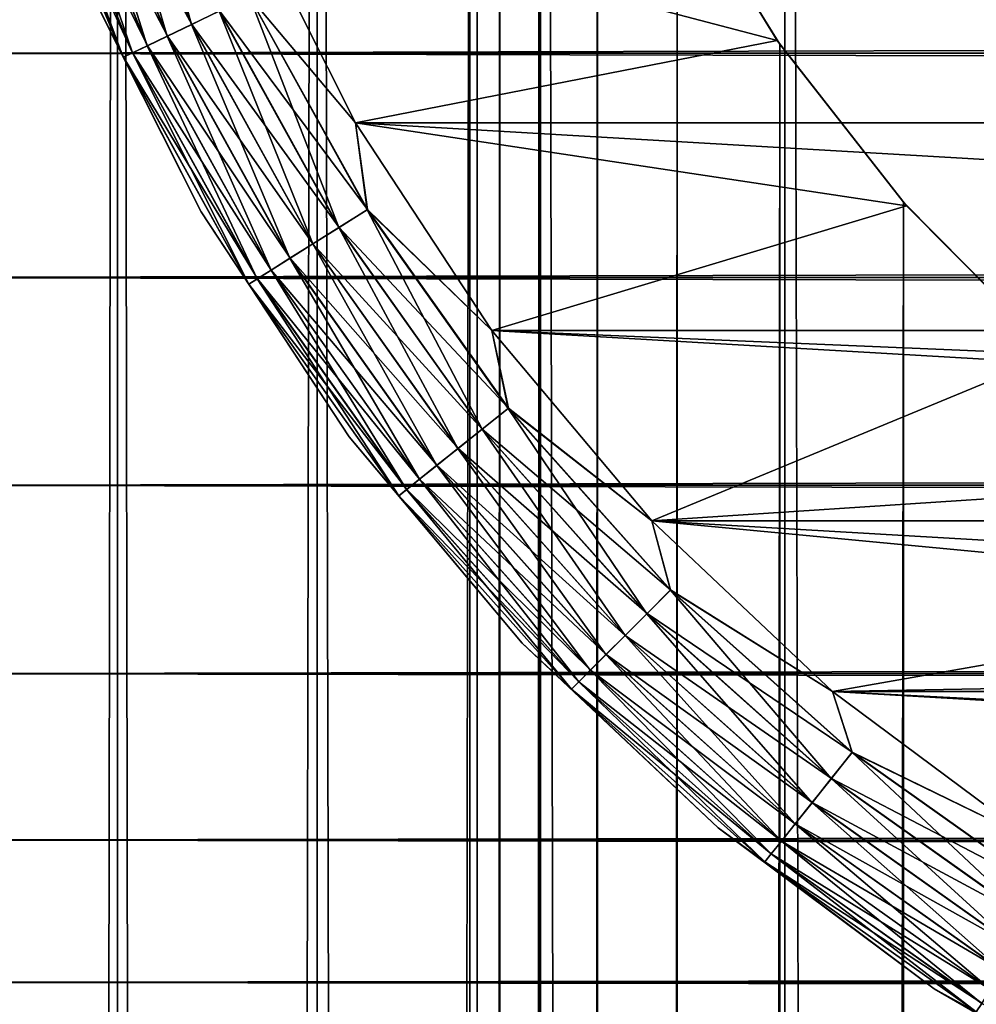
# Model space of a CAD drawing. Extents: x -265 to 265, y 0 to 607.
# Tile 187 of 256: x -262.28 to -256.91, y 569.05 to 574.58. Entities that reach past the tile are written whole.
import ezdxf

# ---------------------------------------------------------------- set-up
doc = ezdxf.new("R2010")
doc.units = 0
doc.header["$LTSCALE"] = 26.699852
for name, color, linetype in [('4', 7, 'CONTINUOUS'), ('43', 7, 'CONTINUOUS'), ('44', 7, 'CONTINUOUS'), ('49', 7, 'CONTINUOUS'), ('53', 7, 'CONTINUOUS'), ('54', 7, 'CONTINUOUS'), ('55', 7, 'CONTINUOUS'), ('59', 7, 'CONTINUOUS'), ('63', 7, 'CONTINUOUS')]:
    doc.layers.add(name, color=color, linetype=linetype)

msp = doc.modelspace()

# ---------------------------------------------------------------- linework, layer by layer
at = {"layer": '4', "color": 7, "linetype": 'CONTINUOUS'}
for points in [[(-263, 574.39, 16.3296), (-263, 575.7247, 15.7538), (263, 574.39, 16.3296), (-263, 574.39, 16.3296)], [(263, 574.39, 16.3296), (-263, 575.7247, 15.7538), (263, 575.7247, 15.7538), (263, 574.39, 16.3296)], [(-263, 575.7247, 39.2462), (-263, 574.39, 38.6704), (263, 575.7247, 39.2462), (-263, 575.7247, 39.2462)], [(263, 575.7247, 39.2462), (-263, 574.39, 38.6704), (263, 574.39, 38.6704), (263, 575.7247, 39.2462)], [(-263, 573.1311, 17.0564), (-263, 574.39, 16.3296), (263, 573.1311, 17.0564), (-263, 573.1311, 17.0564)], [(263, 573.1311, 17.0564), (-263, 574.39, 16.3296), (263, 574.39, 16.3296), (263, 573.1311, 17.0564)], [(-263, 574.39, 38.6704), (-263, 573.1311, 37.9436), (263, 574.39, 38.6704), (-263, 574.39, 38.6704)], [(263, 574.39, 38.6704), (-263, 573.1311, 37.9436), (263, 573.1311, 37.9436), (263, 574.39, 38.6704)], [(-263, 571.9652, 17.9244), (-263, 573.1311, 17.0564), (263, 571.9652, 17.9244), (-263, 571.9652, 17.9244)], [(263, 571.9652, 17.9244), (-263, 573.1311, 17.0564), (263, 573.1311, 17.0564), (263, 571.9652, 17.9244)], [(-263, 573.1311, 37.9436), (-263, 571.9652, 37.0756), (263, 573.1311, 37.9436), (-263, 573.1311, 37.9436)], [(263, 573.1311, 37.9436), (-263, 571.9652, 37.0756), (263, 571.9652, 37.0756), (263, 573.1311, 37.9436)], [(-263, 570.9078, 18.922), (-263, 571.9652, 17.9244), (263, 570.9078, 18.922), (-263, 570.9078, 18.922)], [(263, 570.9078, 18.922), (-263, 571.9652, 17.9244), (263, 571.9652, 17.9244), (263, 570.9078, 18.922)], [(-263, 571.9652, 37.0756), (-263, 570.9078, 36.078), (263, 571.9652, 37.0756), (-263, 571.9652, 37.0756)], [(263, 571.9652, 37.0756), (-263, 570.9078, 36.078), (263, 570.9078, 36.078), (263, 571.9652, 37.0756)], [(-263, 569.9735, 20.0355), (-263, 570.9078, 18.922), (263, 569.9735, 20.0355), (-263, 569.9735, 20.0355)], [(263, 569.9735, 20.0355), (-263, 570.9078, 18.922), (263, 570.9078, 18.922), (263, 569.9735, 20.0355)], [(-263, 570.9078, 36.078), (-263, 569.9735, 34.9645), (263, 570.9078, 36.078), (-263, 570.9078, 36.078)], [(263, 570.9078, 36.078), (-263, 569.9735, 34.9645), (263, 569.9735, 34.9645), (263, 570.9078, 36.078)], [(-263, 569.1747, 21.25), (-263, 569.9735, 20.0355), (263, 569.1747, 21.25), (-263, 569.1747, 21.25)], [(263, 569.1747, 21.25), (-263, 569.9735, 20.0355), (263, 569.9735, 20.0355), (263, 569.1747, 21.25)], [(-263, 569.9735, 34.9645), (-263, 569.1747, 33.75), (263, 569.9735, 34.9645), (-263, 569.9735, 34.9645)], [(263, 569.9735, 34.9645), (-263, 569.1747, 33.75), (263, 569.1747, 33.75), (263, 569.9735, 34.9645)], [(-263, 568.5223, 22.549), (-263, 569.1747, 21.25), (263, 568.5223, 22.549), (-263, 568.5223, 22.549)], [(263, 568.5223, 22.549), (-263, 569.1747, 21.25), (263, 569.1747, 21.25), (263, 568.5223, 22.549)], [(-263, 569.1747, 33.75), (-263, 568.5223, 32.451), (263, 569.1747, 33.75), (-263, 569.1747, 33.75)], [(263, 569.1747, 33.75), (-263, 568.5223, 32.451), (263, 568.5223, 32.451), (263, 569.1747, 33.75)]]:
    msp.add_3dface(points, dxfattribs=at)
at = {"layer": '43', "color": 7, "linetype": 'CONTINUOUS'}
for points in [[(-262.7009, 1, 7.9805), (-261.7275, 1, 9.3523), (-262.7009, 599, 7.9805), (-262.7009, 1, 7.9805)], [(-262.7009, 599, 7.9805), (-261.7275, 1, 9.3523), (-261.7275, 599, 9.3523), (-262.7009, 599, 7.9805)], [(-261.7275, 1, 9.3523), (-260.6066, 1, 10.6066), (-261.7275, 599, 9.3523), (-261.7275, 1, 9.3523)], [(-261.7275, 599, 9.3523), (-260.6066, 1, 10.6066), (-260.6066, 599, 10.6066), (-261.7275, 599, 9.3523)], [(-260.6066, 1, 10.6066), (-259.3523, 1, 11.7275), (-260.6066, 599, 10.6066), (-260.6066, 1, 10.6066)], [(-260.6066, 599, 10.6066), (-259.3523, 1, 11.7275), (-259.3523, 599, 11.7275), (-260.6066, 599, 10.6066)], [(-259.3523, 1, 11.7275), (-257.9805, 1, 12.7009), (-259.3523, 599, 11.7275), (-259.3523, 1, 11.7275)], [(-259.3523, 599, 11.7275), (-257.9805, 1, 12.7009), (-257.9805, 599, 12.7009), (-259.3523, 599, 11.7275)], [(-257.9805, 1, 12.7009), (-256.5083, 1, 13.5145), (-257.9805, 599, 12.7009), (-257.9805, 1, 12.7009)], [(-257.9805, 599, 12.7009), (-256.5083, 1, 13.5145), (-256.5083, 599, 13.5145), (-257.9805, 599, 12.7009)]]:
    msp.add_3dface(points, dxfattribs=at)
at = {"layer": '44', "color": 7, "linetype": 'CONTINUOUS'}
for points in [[(-261.7275, 1, -9.3523), (-262.7009, 1, -7.9805), (-261.7275, 599, -9.3523), (-261.7275, 1, -9.3523)], [(-261.7275, 599, -9.3523), (-262.7009, 1, -7.9805), (-262.7009, 599, -7.9805), (-261.7275, 599, -9.3523)], [(-260.6066, 1, -10.6066), (-261.7275, 1, -9.3523), (-260.6066, 599, -10.6066), (-260.6066, 1, -10.6066)], [(-260.6066, 599, -10.6066), (-261.7275, 1, -9.3523), (-261.7275, 599, -9.3523), (-260.6066, 599, -10.6066)], [(-260.6066, 1, -10.6066), (-260.6066, 599, -10.6066), (-259.75, 580, -11.399), (-260.6066, 1, -10.6066)], [(-260.6066, 1, -10.6066), (-259.75, 580, -11.399), (-259.75, 20, -11.399), (-260.6066, 1, -10.6066)], [(-259.75, 580, -11.399), (-259.7088, 579.1049, -11.4341), (-259.75, 20, -11.399), (-259.75, 580, -11.399)], [(-259.75, 20, -11.399), (-259.7088, 579.1049, -11.4341), (-259.7088, 20.895, -11.4341), (-259.75, 20, -11.399)], [(-259.7088, 579.1049, -11.4341), (-259.5823, 578.1994, -11.5404), (-259.7088, 20.895, -11.4341), (-259.7088, 579.1049, -11.4341)], [(-259.7088, 20.895, -11.4341), (-259.5823, 578.1994, -11.5404), (-259.5823, 21.8006, -11.5404), (-259.7088, 20.895, -11.4341)], [(-259.5823, 578.1994, -11.5404), (-259.3615, 577.2751, -11.7202), (-259.5823, 21.8006, -11.5404), (-259.5823, 578.1994, -11.5404)], [(-259.5823, 21.8006, -11.5404), (-259.3615, 577.2751, -11.7202), (-259.3615, 22.7248, -11.7202), (-259.5823, 21.8006, -11.5404)], [(-259.3615, 577.2751, -11.7202), (-259.0334, 576.3313, -11.9748), (-259.3615, 22.7248, -11.7202), (-259.3615, 577.2751, -11.7202)], [(-259.3615, 22.7248, -11.7202), (-259.0334, 576.3313, -11.9748), (-259.0334, 23.6687, -11.9748), (-259.3615, 22.7248, -11.7202)], [(-259.0334, 576.3313, -11.9748), (-258.585, 575.3782, -12.3003), (-259.0334, 23.6687, -11.9748), (-259.0334, 576.3313, -11.9748)], [(-259.0334, 23.6687, -11.9748), (-258.585, 575.3782, -12.3003), (-258.585, 24.6218, -12.3003), (-259.0334, 23.6687, -11.9748)], [(-258.585, 575.3782, -12.3003), (-258.0097, 574.4405, -12.6825), (-258.585, 24.6218, -12.3003), (-258.585, 575.3782, -12.3003)], [(-258.585, 24.6218, -12.3003), (-258.0097, 574.4405, -12.6825), (-258.0097, 25.5595, -12.6825), (-258.585, 24.6218, -12.3003)], [(-258.0097, 574.4405, -12.6825), (-257.3159, 573.5548, -13.095), (-258.0097, 25.5595, -12.6825), (-258.0097, 574.4405, -12.6825)], [(-258.0097, 25.5595, -12.6825), (-257.3159, 573.5548, -13.095), (-257.3158, 26.4452, -13.095), (-258.0097, 25.5595, -12.6825)], [(-257.3159, 573.5548, -13.095), (-256.5251, 572.7553, -13.5064), (-257.3158, 26.4452, -13.095), (-257.3159, 573.5548, -13.095)], [(-257.3158, 26.4452, -13.095), (-256.5251, 572.7553, -13.5064), (-256.525, 27.2448, -13.5064), (-257.3158, 26.4452, -13.095)]]:
    msp.add_3dface(points, dxfattribs=at)
at = {"layer": '49', "color": 7, "linetype": 'CONTINUOUS'}
for points in [[(-258.0241, 574.4614, -25), (-258.585, 575.3782, -12.3003), (-258.6332, 575.4689, -25), (-258.0241, 574.4614, -25)], [(-258.0097, 574.4405, -12.6825), (-258.585, 575.3782, -12.3003), (-258.0241, 574.4614, -25), (-258.0097, 574.4405, -12.6825)], [(-257.298, 573.5346, -25), (-258.0097, 574.4405, -12.6825), (-258.0241, 574.4614, -25), (-257.298, 573.5346, -25)], [(-257.3159, 573.5548, -13.095), (-258.0097, 574.4405, -12.6825), (-257.298, 573.5346, -25), (-257.3159, 573.5548, -13.095)], [(-256.5251, 572.7553, -13.5064), (-257.3159, 573.5548, -13.095), (-257.298, 573.5346, -25), (-256.5251, 572.7553, -13.5064)], [(-256.4654, 572.702, -25), (-256.5251, 572.7553, -13.5064), (-257.298, 573.5346, -25), (-256.4654, 572.702, -25)]]:
    msp.add_3dface(points, dxfattribs=at)
at = {"layer": '53', "color": 7, "linetype": 'CONTINUOUS'}
for points in [[(-258.0241, 574.4614, -25), (-258.6332, 575.4689, -25), (-261.0186, 575.247, -25), (-258.0241, 574.4614, -25)], [(-260.3923, 574, -25), (-258.0241, 574.4614, -25), (-261.0186, 575.247, -25), (-260.3923, 574, -25)], [(-257.298, 573.5346, -25), (-258.0241, 574.4614, -25), (-260.3923, 574, -25), (-257.298, 573.5346, -25)], [(-259.6255, 572.8341, -25), (-257.298, 573.5346, -25), (-260.3923, 574, -25), (-259.6255, 572.8341, -25)], [(-256.4654, 572.702, -25), (-257.298, 573.5346, -25), (-259.6255, 572.8341, -25), (-256.4654, 572.702, -25)], [(-258.7285, 571.7651, -25), (-256.4654, 572.702, -25), (-259.6255, 572.8341, -25), (-258.7285, 571.7651, -25)], [(-255.5386, 571.9759, -25), (-256.4654, 572.702, -25), (-258.7285, 571.7651, -25), (-255.5386, 571.9759, -25)], [(-254.5311, 571.3668, -25), (-255.5386, 571.9759, -25), (-258.7285, 571.7651, -25), (-254.5311, 571.3668, -25)], [(-257.7134, 570.8074, -25), (-254.5311, 571.3668, -25), (-258.7285, 571.7651, -25), (-257.7134, 570.8074, -25)], [(-253.4574, 570.8836, -25), (-254.5311, 571.3668, -25), (-257.7134, 570.8074, -25), (-253.4574, 570.8836, -25)], [(-252.3333, 570.5333, -25), (-253.4574, 570.8836, -25), (-257.7134, 570.8074, -25), (-252.3333, 570.5333, -25)], [(-256.5941, 569.9741, -25), (-252.3333, 570.5333, -25), (-257.7134, 570.8074, -25), (-256.5941, 569.9741, -25)]]:
    msp.add_3dface(points, dxfattribs=at)
at = {"layer": '54', "color": 7, "linetype": 'CONTINUOUS'}
for points in [[(-260.3923, 574, -75), (-261.0186, 575.247, -75), (-239.6077, 574, -75), (-260.3923, 574, -75)], [(-239.6077, 574, -75), (-261.0186, 575.247, -75), (-238.9814, 575.247, -75), (-239.6077, 574, -75)], [(-259.6255, 572.8341, -75), (-260.3923, 574, -75), (-240.3745, 572.8341, -75), (-259.6255, 572.8341, -75)], [(-240.3745, 572.8341, -75), (-260.3923, 574, -75), (-239.6077, 574, -75), (-240.3745, 572.8341, -75)], [(-258.7285, 571.7651, -75), (-259.6255, 572.8341, -75), (-241.2715, 571.7651, -75), (-258.7285, 571.7651, -75)], [(-241.2715, 571.7651, -75), (-259.6255, 572.8341, -75), (-240.3745, 572.8341, -75), (-241.2715, 571.7651, -75)], [(-257.7134, 570.8074, -75), (-258.7285, 571.7651, -75), (-242.2866, 570.8074, -75), (-257.7134, 570.8074, -75)], [(-242.2866, 570.8074, -75), (-258.7285, 571.7651, -75), (-241.2715, 571.7651, -75), (-242.2866, 570.8074, -75)], [(-256.5941, 569.9741, -75), (-257.7134, 570.8074, -75), (-243.4059, 569.9741, -75), (-256.5941, 569.9741, -75)], [(-243.4059, 569.9741, -75), (-257.7134, 570.8074, -75), (-242.2866, 570.8074, -75), (-243.4059, 569.9741, -75)]]:
    msp.add_3dface(points, dxfattribs=at)
at = {"layer": '55', "color": 7, "linetype": 'CONTINUOUS'}
for points in [[(-261.9368, 574.851, -74), (-261.2583, 573.5, -74), (-261.9368, 574.851, -26), (-261.9368, 574.851, -74)], [(-261.9368, 574.851, -26), (-261.2583, 573.5, -74), (-261.2583, 573.5, -26), (-261.9368, 574.851, -26)], [(-261.2583, 573.5, -74), (-260.4276, 572.2369, -74), (-261.2583, 573.5, -26), (-261.2583, 573.5, -74)], [(-261.2583, 573.5, -26), (-260.4276, 572.2369, -74), (-260.4276, 572.2369, -26), (-261.2583, 573.5, -26)], [(-260.4276, 572.2369, -74), (-259.4559, 571.0789, -74), (-260.4276, 572.2369, -26), (-260.4276, 572.2369, -74)], [(-260.4276, 572.2369, -26), (-259.4559, 571.0789, -74), (-259.4559, 571.0789, -26), (-260.4276, 572.2369, -26)], [(-259.4559, 571.0789, -74), (-258.3562, 570.0414, -74), (-259.4559, 571.0789, -26), (-259.4559, 571.0789, -74)], [(-259.4559, 571.0789, -26), (-258.3562, 570.0414, -74), (-258.3562, 570.0414, -26), (-259.4559, 571.0789, -26)], [(-258.3562, 570.0414, -74), (-257.1436, 569.1387, -74), (-258.3562, 570.0414, -26), (-258.3562, 570.0414, -74)], [(-258.3562, 570.0414, -26), (-257.1436, 569.1387, -74), (-257.1436, 569.1387, -26), (-258.3562, 570.0414, -26)], [(-257.1436, 569.1387, -74), (-255.8344, 568.3828, -74), (-257.1436, 569.1387, -26), (-257.1436, 569.1387, -74)], [(-257.1436, 569.1387, -26), (-255.8344, 568.3828, -74), (-255.8344, 568.3828, -26), (-257.1436, 569.1387, -26)]]:
    msp.add_3dface(points, dxfattribs=at)
at = {"layer": '59', "color": 7, "linetype": 'CONTINUOUS'}
for points in [[(-261.8504, 575.8534, -74.8319), (-261.3116, 574.5526, -74.8319), (-261.9936, 575.8032, -74.7075), (-261.8504, 575.8534, -74.8319)], [(-261.8504, 575.8534, -74.8319), (-261.1556, 574.6277, -74.9243), (-261.3116, 574.5526, -74.8319), (-261.8504, 575.8534, -74.8319)], [(-261.9936, 575.8032, -74.7075), (-261.4483, 574.4868, -74.7075), (-262.1112, 575.7621, -74.5559), (-261.9936, 575.8032, -74.7075)], [(-261.9936, 575.8032, -74.7075), (-261.3116, 574.5526, -74.8319), (-261.4483, 574.4868, -74.7075), (-261.9936, 575.8032, -74.7075)], [(-262.1986, 575.7315, -74.3829), (-261.6439, 574.3926, -74.3829), (-262.2523, 575.7127, -74.1951), (-262.1986, 575.7315, -74.3829)], [(-262.1112, 575.7621, -74.5559), (-261.5606, 574.4327, -74.5559), (-262.1986, 575.7315, -74.3829), (-262.1112, 575.7621, -74.5559)], [(-262.1986, 575.7315, -74.3829), (-261.5606, 574.4327, -74.5559), (-261.6439, 574.3926, -74.3829), (-262.1986, 575.7315, -74.3829)], [(-262.1112, 575.7621, -74.5559), (-261.4483, 574.4868, -74.7075), (-261.5606, 574.4327, -74.5559), (-262.1112, 575.7621, -74.5559)], [(-261.9368, 574.851, -74), (-262.2523, 575.7127, -74.1951), (-261.6953, 574.3678, -74.1951), (-261.9368, 574.851, -74)], [(-262.2523, 575.7127, -74.1951), (-261.6439, 574.3926, -74.3829), (-261.6953, 574.3678, -74.1951), (-262.2523, 575.7127, -74.1951)], [(-261.0186, 575.247, -75), (-260.3923, 574, -75), (-260.9864, 574.7093, -74.981), (-261.0186, 575.247, -75)], [(-261.2583, 573.5, -74), (-261.9368, 574.851, -74), (-261.6953, 574.3678, -74.1951), (-261.2583, 573.5, -74)], [(-260.9864, 574.7093, -74.981), (-260.3249, 573.5124, -74.981), (-261.1556, 574.6277, -74.9243), (-260.9864, 574.7093, -74.981)], [(-260.9864, 574.7093, -74.981), (-260.3923, 574, -75), (-260.3249, 573.5124, -74.981), (-260.9864, 574.7093, -74.981)], [(-261.1556, 574.6277, -74.9243), (-260.4839, 573.4125, -74.9243), (-261.3116, 574.5526, -74.8319), (-261.1556, 574.6277, -74.9243)], [(-261.1556, 574.6277, -74.9243), (-260.3249, 573.5124, -74.981), (-260.4839, 573.4125, -74.9243), (-261.1556, 574.6277, -74.9243)], [(-261.3116, 574.5526, -74.8319), (-260.6306, 573.3204, -74.8319), (-261.4483, 574.4868, -74.7075), (-261.3116, 574.5526, -74.8319)], [(-261.3116, 574.5526, -74.8319), (-260.4839, 573.4125, -74.9243), (-260.6306, 573.3204, -74.8319), (-261.3116, 574.5526, -74.8319)], [(-261.4483, 574.4868, -74.7075), (-260.7591, 573.2396, -74.7075), (-261.5606, 574.4327, -74.5559), (-261.4483, 574.4868, -74.7075)], [(-261.4483, 574.4868, -74.7075), (-260.6306, 573.3204, -74.8319), (-260.7591, 573.2396, -74.7075), (-261.4483, 574.4868, -74.7075)], [(-261.5606, 574.4327, -74.5559), (-260.8645, 573.1734, -74.5559), (-261.6439, 574.3926, -74.3829), (-261.5606, 574.4327, -74.5559)], [(-261.5606, 574.4327, -74.5559), (-260.7591, 573.2396, -74.7075), (-260.8645, 573.1734, -74.5559), (-261.5606, 574.4327, -74.5559)], [(-261.6439, 574.3926, -74.3829), (-260.9429, 573.1241, -74.3829), (-261.6953, 574.3678, -74.1951), (-261.6439, 574.3926, -74.3829)], [(-261.2583, 573.5, -74), (-261.6953, 574.3678, -74.1951), (-260.9911, 573.0938, -74.1951), (-261.2583, 573.5, -74)], [(-261.6953, 574.3678, -74.1951), (-260.9429, 573.1241, -74.3829), (-260.9911, 573.0938, -74.1951), (-261.6953, 574.3678, -74.1951)], [(-261.6439, 574.3926, -74.3829), (-260.8645, 573.1734, -74.5559), (-260.9429, 573.1241, -74.3829), (-261.6439, 574.3926, -74.3829)], [(-260.3923, 574, -75), (-259.6255, 572.8341, -75), (-260.3249, 573.5124, -74.981), (-260.3923, 574, -75)], [(-260.4276, 572.2369, -74), (-261.2583, 573.5, -74), (-260.9911, 573.0938, -74.1951), (-260.4276, 572.2369, -74)], [(-260.3249, 573.5124, -74.981), (-259.5336, 572.3972, -74.981), (-260.4839, 573.4125, -74.9243), (-260.3249, 573.5124, -74.981)], [(-260.3249, 573.5124, -74.981), (-259.6255, 572.8341, -75), (-259.5336, 572.3972, -74.981), (-260.3249, 573.5124, -74.981)], [(-260.4839, 573.4125, -74.9243), (-259.6805, 572.2801, -74.9243), (-260.6306, 573.3204, -74.8319), (-260.4839, 573.4125, -74.9243)], [(-260.4839, 573.4125, -74.9243), (-259.5336, 572.3972, -74.981), (-259.6805, 572.2801, -74.9243), (-260.4839, 573.4125, -74.9243)], [(-260.6306, 573.3204, -74.8319), (-259.8158, 572.1721, -74.8319), (-260.7591, 573.2396, -74.7075), (-260.6306, 573.3204, -74.8319)], [(-260.6306, 573.3204, -74.8319), (-259.6805, 572.2801, -74.9243), (-259.8158, 572.1721, -74.8319), (-260.6306, 573.3204, -74.8319)], [(-260.7591, 573.2396, -74.7075), (-259.9345, 572.0775, -74.7075), (-260.8645, 573.1734, -74.5559), (-260.7591, 573.2396, -74.7075)], [(-260.7591, 573.2396, -74.7075), (-259.8158, 572.1721, -74.8319), (-259.9345, 572.0775, -74.7075), (-260.7591, 573.2396, -74.7075)], [(-260.8645, 573.1734, -74.5559), (-260.0319, 571.9998, -74.5559), (-260.9429, 573.1241, -74.3829), (-260.8645, 573.1734, -74.5559)], [(-260.8645, 573.1734, -74.5559), (-259.9345, 572.0775, -74.7075), (-260.0319, 571.9998, -74.5559), (-260.8645, 573.1734, -74.5559)], [(-260.9429, 573.1241, -74.3829), (-260.1042, 571.9421, -74.3829), (-260.9911, 573.0938, -74.1951), (-260.9429, 573.1241, -74.3829)], [(-260.4276, 572.2369, -74), (-260.9911, 573.0938, -74.1951), (-260.1488, 571.9066, -74.1951), (-260.4276, 572.2369, -74)], [(-260.9911, 573.0938, -74.1951), (-260.1042, 571.9421, -74.3829), (-260.1488, 571.9066, -74.1951), (-260.9911, 573.0938, -74.1951)], [(-260.9429, 573.1241, -74.3829), (-260.0319, 571.9998, -74.5559), (-260.1042, 571.9421, -74.3829), (-260.9429, 573.1241, -74.3829)], [(-259.6255, 572.8341, -75), (-258.7285, 571.7651, -75), (-259.5336, 572.3972, -74.981), (-259.6255, 572.8341, -75)], [(-259.5336, 572.3972, -74.981), (-258.6224, 571.3776, -74.981), (-259.6805, 572.2801, -74.9243), (-259.5336, 572.3972, -74.981)], [(-259.5336, 572.3972, -74.981), (-258.7285, 571.7651, -75), (-258.6224, 571.3776, -74.981), (-259.5336, 572.3972, -74.981)], [(-259.6805, 572.2801, -74.9243), (-258.7552, 571.2448, -74.9243), (-259.8158, 572.1721, -74.8319), (-259.6805, 572.2801, -74.9243)], [(-259.6805, 572.2801, -74.9243), (-258.6224, 571.3776, -74.981), (-258.7552, 571.2448, -74.9243), (-259.6805, 572.2801, -74.9243)], [(-259.4559, 571.0789, -74), (-260.4276, 572.2369, -74), (-260.1488, 571.9066, -74.1951), (-259.4559, 571.0789, -74)], [(-259.8158, 572.1721, -74.8319), (-258.8777, 571.1223, -74.8319), (-259.9345, 572.0775, -74.7075), (-259.8158, 572.1721, -74.8319)], [(-259.8158, 572.1721, -74.8319), (-258.7552, 571.2448, -74.9243), (-258.8777, 571.1223, -74.8319), (-259.8158, 572.1721, -74.8319)], [(-259.9345, 572.0775, -74.7075), (-258.985, 571.015, -74.7075), (-260.0319, 571.9998, -74.5559), (-259.9345, 572.0775, -74.7075)], [(-259.9345, 572.0775, -74.7075), (-258.8777, 571.1223, -74.8319), (-258.985, 571.015, -74.7075), (-259.9345, 572.0775, -74.7075)], [(-260.0319, 571.9998, -74.5559), (-259.0731, 570.9269, -74.5559), (-260.1042, 571.9421, -74.3829), (-260.0319, 571.9998, -74.5559)], [(-260.0319, 571.9998, -74.5559), (-258.985, 571.015, -74.7075), (-259.0731, 570.9269, -74.5559), (-260.0319, 571.9998, -74.5559)], [(-260.1042, 571.9421, -74.3829), (-259.1385, 570.8615, -74.3829), (-260.1488, 571.9066, -74.1951), (-260.1042, 571.9421, -74.3829)], [(-260.1042, 571.9421, -74.3829), (-259.0731, 570.9269, -74.5559), (-259.1385, 570.8615, -74.3829), (-260.1042, 571.9421, -74.3829)], [(-259.4559, 571.0789, -74), (-260.1488, 571.9066, -74.1951), (-259.1788, 570.8212, -74.1951), (-259.4559, 571.0789, -74)], [(-260.1488, 571.9066, -74.1951), (-259.1385, 570.8615, -74.3829), (-259.1788, 570.8212, -74.1951), (-260.1488, 571.9066, -74.1951)], [(-258.7285, 571.7651, -75), (-257.7134, 570.8074, -75), (-258.6224, 571.3776, -74.981), (-258.7285, 571.7651, -75)], [(-258.6224, 571.3776, -74.981), (-257.6028, 570.4664, -74.981), (-258.7552, 571.2448, -74.9243), (-258.6224, 571.3776, -74.981)], [(-258.6224, 571.3776, -74.981), (-257.7134, 570.8074, -75), (-257.6028, 570.4664, -74.981), (-258.6224, 571.3776, -74.981)], [(-258.7552, 571.2448, -74.9243), (-257.7199, 570.3195, -74.9243), (-258.8777, 571.1223, -74.8319), (-258.7552, 571.2448, -74.9243)], [(-258.7552, 571.2448, -74.9243), (-257.6028, 570.4664, -74.981), (-257.7199, 570.3195, -74.9243), (-258.7552, 571.2448, -74.9243)], [(-258.8777, 571.1223, -74.8319), (-257.8279, 570.1842, -74.8319), (-258.985, 571.015, -74.7075), (-258.8777, 571.1223, -74.8319)], [(-258.8777, 571.1223, -74.8319), (-257.7199, 570.3195, -74.9243), (-257.8279, 570.1842, -74.8319), (-258.8777, 571.1223, -74.8319)], [(-258.3562, 570.0414, -74), (-259.4559, 571.0789, -74), (-259.1788, 570.8212, -74.1951), (-258.3562, 570.0414, -74)], [(-258.985, 571.015, -74.7075), (-257.9225, 570.0655, -74.7075), (-259.0731, 570.9269, -74.5559), (-258.985, 571.015, -74.7075)], [(-258.985, 571.015, -74.7075), (-257.8279, 570.1842, -74.8319), (-257.9225, 570.0655, -74.7075), (-258.985, 571.015, -74.7075)], [(-259.0731, 570.9269, -74.5559), (-258.0002, 569.9681, -74.5559), (-259.1385, 570.8615, -74.3829), (-259.0731, 570.9269, -74.5559)], [(-259.0731, 570.9269, -74.5559), (-257.9225, 570.0655, -74.7075), (-258.0002, 569.9681, -74.5559), (-259.0731, 570.9269, -74.5559)], [(-259.1385, 570.8615, -74.3829), (-258.0579, 569.8958, -74.3829), (-259.1788, 570.8212, -74.1951), (-259.1385, 570.8615, -74.3829)], [(-258.3562, 570.0414, -74), (-259.1788, 570.8212, -74.1951), (-258.0934, 569.8512, -74.1951), (-258.3562, 570.0414, -74)], [(-259.1788, 570.8212, -74.1951), (-258.0579, 569.8958, -74.3829), (-258.0934, 569.8512, -74.1951), (-259.1788, 570.8212, -74.1951)], [(-259.1385, 570.8615, -74.3829), (-258.0002, 569.9681, -74.5559), (-258.0579, 569.8958, -74.3829), (-259.1385, 570.8615, -74.3829)], [(-257.7134, 570.8074, -75), (-256.5941, 569.9741, -75), (-257.6028, 570.4664, -74.981), (-257.7134, 570.8074, -75)], [(-257.6028, 570.4664, -74.981), (-256.4876, 569.6751, -74.981), (-257.7199, 570.3195, -74.9243), (-257.6028, 570.4664, -74.981)], [(-257.6028, 570.4664, -74.981), (-256.5941, 569.9741, -75), (-256.4876, 569.6751, -74.981), (-257.6028, 570.4664, -74.981)], [(-257.7199, 570.3195, -74.9243), (-256.5875, 569.5161, -74.9243), (-257.8279, 570.1842, -74.8319), (-257.7199, 570.3195, -74.9243)], [(-257.7199, 570.3195, -74.9243), (-256.4876, 569.6751, -74.981), (-256.5875, 569.5161, -74.9243), (-257.7199, 570.3195, -74.9243)], [(-257.8279, 570.1842, -74.8319), (-256.6796, 569.3694, -74.8319), (-257.9225, 570.0655, -74.7075), (-257.8279, 570.1842, -74.8319)], [(-257.8279, 570.1842, -74.8319), (-256.5875, 569.5161, -74.9243), (-256.6796, 569.3694, -74.8319), (-257.8279, 570.1842, -74.8319)], [(-257.1436, 569.1387, -74), (-258.3562, 570.0414, -74), (-258.0934, 569.8512, -74.1951), (-257.1436, 569.1387, -74)], [(-257.9225, 570.0655, -74.7075), (-256.7604, 569.2409, -74.7075), (-258.0002, 569.9681, -74.5559), (-257.9225, 570.0655, -74.7075)], [(-257.9225, 570.0655, -74.7075), (-256.6796, 569.3694, -74.8319), (-256.7604, 569.2409, -74.7075), (-257.9225, 570.0655, -74.7075)], [(-258.0002, 569.9681, -74.5559), (-256.8266, 569.1355, -74.5559), (-258.0579, 569.8958, -74.3829), (-258.0002, 569.9681, -74.5559)], [(-258.0002, 569.9681, -74.5559), (-256.7604, 569.2409, -74.7075), (-256.8266, 569.1355, -74.5559), (-258.0002, 569.9681, -74.5559)], [(-258.0579, 569.8958, -74.3829), (-256.8759, 569.0571, -74.3829), (-258.0934, 569.8512, -74.1951), (-258.0579, 569.8958, -74.3829)], [(-258.0579, 569.8958, -74.3829), (-256.8266, 569.1355, -74.5559), (-256.8759, 569.0571, -74.3829), (-258.0579, 569.8958, -74.3829)], [(-257.1436, 569.1387, -74), (-258.0934, 569.8512, -74.1951), (-256.9062, 569.0089, -74.1951), (-257.1436, 569.1387, -74)], [(-258.0934, 569.8512, -74.1951), (-256.8759, 569.0571, -74.3829), (-256.9062, 569.0089, -74.1951), (-258.0934, 569.8512, -74.1951)], [(-255.8344, 568.3828, -74), (-257.1436, 569.1387, -74), (-256.9062, 569.0089, -74.1951), (-255.8344, 568.3828, -74)]]:
    msp.add_3dface(points, dxfattribs=at)
at = {"layer": '63', "color": 7, "linetype": 'CONTINUOUS'}
for points in [[(-261.3125, 574.5522, -25.1687), (-261.688, 575.9102, -25.0762), (-261.8513, 575.8531, -25.1687), (-261.3125, 574.5522, -25.1687)], [(-261.1566, 574.6273, -25.0762), (-261.688, 575.9102, -25.0762), (-261.3125, 574.5522, -25.1687), (-261.1566, 574.6273, -25.0762)], [(-261.4491, 574.4864, -25.2933), (-261.8513, 575.8531, -25.1687), (-261.9944, 575.803, -25.2933), (-261.4491, 574.4864, -25.2933)], [(-261.3125, 574.5522, -25.1687), (-261.8513, 575.8531, -25.1687), (-261.4491, 574.4864, -25.2933), (-261.3125, 574.5522, -25.1687)], [(-261.5611, 574.4324, -25.4451), (-261.9944, 575.803, -25.2933), (-262.1118, 575.7619, -25.4451), (-261.5611, 574.4324, -25.4451)], [(-261.4491, 574.4864, -25.2933), (-261.9944, 575.803, -25.2933), (-261.5611, 574.4324, -25.4451), (-261.4491, 574.4864, -25.2933)], [(-261.6955, 574.3677, -25.8061), (-262.199, 575.7314, -25.6182), (-262.2526, 575.7126, -25.8061), (-261.6955, 574.3677, -25.8061)], [(-261.6444, 574.3924, -25.6182), (-262.1118, 575.7619, -25.4451), (-262.199, 575.7314, -25.6182), (-261.6444, 574.3924, -25.6182)], [(-261.6444, 574.3924, -25.6182), (-262.199, 575.7314, -25.6182), (-261.6955, 574.3677, -25.8061), (-261.6444, 574.3924, -25.6182)], [(-261.5611, 574.4324, -25.4451), (-262.1118, 575.7619, -25.4451), (-261.6444, 574.3924, -25.6182), (-261.5611, 574.4324, -25.4451)], [(-261.9368, 574.851, -26), (-261.6955, 574.3677, -25.8061), (-262.2526, 575.7126, -25.8061), (-261.9368, 574.851, -26)], [(-260.3923, 574, -25), (-261.0186, 575.247, -25), (-260.9874, 574.7087, -25.0192), (-260.3923, 574, -25)], [(-261.9368, 574.851, -26), (-261.2583, 573.5, -26), (-261.6955, 574.3677, -25.8061), (-261.9368, 574.851, -26)], [(-260.4849, 573.4119, -25.0762), (-260.9874, 574.7087, -25.0192), (-261.1566, 574.6273, -25.0762), (-260.4849, 573.4119, -25.0762)], [(-260.3259, 573.5118, -25.0192), (-260.3923, 574, -25), (-260.9874, 574.7087, -25.0192), (-260.3259, 573.5118, -25.0192)], [(-260.3259, 573.5118, -25.0192), (-260.9874, 574.7087, -25.0192), (-260.4849, 573.4119, -25.0762), (-260.3259, 573.5118, -25.0192)], [(-260.6314, 573.3199, -25.1687), (-261.1566, 574.6273, -25.0762), (-261.3125, 574.5522, -25.1687), (-260.6314, 573.3199, -25.1687)], [(-260.4849, 573.4119, -25.0762), (-261.1566, 574.6273, -25.0762), (-260.6314, 573.3199, -25.1687), (-260.4849, 573.4119, -25.0762)], [(-260.7598, 573.2392, -25.2933), (-261.3125, 574.5522, -25.1687), (-261.4491, 574.4864, -25.2933), (-260.7598, 573.2392, -25.2933)], [(-260.6314, 573.3199, -25.1687), (-261.3125, 574.5522, -25.1687), (-260.7598, 573.2392, -25.2933), (-260.6314, 573.3199, -25.1687)], [(-260.8651, 573.173, -25.4451), (-261.4491, 574.4864, -25.2933), (-261.5611, 574.4324, -25.4451), (-260.8651, 573.173, -25.4451)], [(-260.7598, 573.2392, -25.2933), (-261.4491, 574.4864, -25.2933), (-260.8651, 573.173, -25.4451), (-260.7598, 573.2392, -25.2933)], [(-260.9433, 573.1239, -25.6182), (-261.5611, 574.4324, -25.4451), (-261.6444, 574.3924, -25.6182), (-260.9433, 573.1239, -25.6182)], [(-260.8651, 573.173, -25.4451), (-261.5611, 574.4324, -25.4451), (-260.9433, 573.1239, -25.6182), (-260.8651, 573.173, -25.4451)], [(-260.9913, 573.0937, -25.8061), (-261.6444, 574.3924, -25.6182), (-261.6955, 574.3677, -25.8061), (-260.9913, 573.0937, -25.8061)], [(-261.2583, 573.5, -26), (-260.9913, 573.0937, -25.8061), (-261.6955, 574.3677, -25.8061), (-261.2583, 573.5, -26)], [(-260.9433, 573.1239, -25.6182), (-261.6444, 574.3924, -25.6182), (-260.9913, 573.0937, -25.8061), (-260.9433, 573.1239, -25.6182)], [(-259.6255, 572.8341, -25), (-260.3923, 574, -25), (-260.3259, 573.5118, -25.0192), (-259.6255, 572.8341, -25)], [(-261.2583, 573.5, -26), (-260.4276, 572.2369, -26), (-260.9913, 573.0937, -25.8061), (-261.2583, 573.5, -26)], [(-259.6813, 572.2794, -25.0762), (-260.3259, 573.5118, -25.0192), (-260.4849, 573.4119, -25.0762), (-259.6813, 572.2794, -25.0762)], [(-259.5345, 572.3965, -25.0192), (-259.6255, 572.8341, -25), (-260.3259, 573.5118, -25.0192), (-259.5345, 572.3965, -25.0192)], [(-259.5345, 572.3965, -25.0192), (-260.3259, 573.5118, -25.0192), (-259.6813, 572.2794, -25.0762), (-259.5345, 572.3965, -25.0192)], [(-259.8166, 572.1715, -25.1687), (-260.4849, 573.4119, -25.0762), (-260.6314, 573.3199, -25.1687), (-259.8166, 572.1715, -25.1687)], [(-259.6813, 572.2794, -25.0762), (-260.4849, 573.4119, -25.0762), (-259.8166, 572.1715, -25.1687), (-259.6813, 572.2794, -25.0762)], [(-259.9351, 572.077, -25.2933), (-260.6314, 573.3199, -25.1687), (-260.7598, 573.2392, -25.2933), (-259.9351, 572.077, -25.2933)], [(-259.8166, 572.1715, -25.1687), (-260.6314, 573.3199, -25.1687), (-259.9351, 572.077, -25.2933), (-259.8166, 572.1715, -25.1687)], [(-260.0324, 571.9994, -25.4451), (-260.7598, 573.2392, -25.2933), (-260.8651, 573.173, -25.4451), (-260.0324, 571.9994, -25.4451)], [(-259.9351, 572.077, -25.2933), (-260.7598, 573.2392, -25.2933), (-260.0324, 571.9994, -25.4451), (-259.9351, 572.077, -25.2933)], [(-260.1046, 571.9419, -25.6182), (-260.8651, 573.173, -25.4451), (-260.9433, 573.1239, -25.6182), (-260.1046, 571.9419, -25.6182)], [(-260.0324, 571.9994, -25.4451), (-260.8651, 573.173, -25.4451), (-260.1046, 571.9419, -25.6182), (-260.0324, 571.9994, -25.4451)], [(-260.149, 571.9065, -25.8061), (-260.9433, 573.1239, -25.6182), (-260.9913, 573.0937, -25.8061), (-260.149, 571.9065, -25.8061)], [(-260.4276, 572.2369, -26), (-260.149, 571.9065, -25.8061), (-260.9913, 573.0937, -25.8061), (-260.4276, 572.2369, -26)], [(-260.1046, 571.9419, -25.6182), (-260.9433, 573.1239, -25.6182), (-260.149, 571.9065, -25.8061), (-260.1046, 571.9419, -25.6182)], [(-258.7285, 571.7651, -25), (-259.6255, 572.8341, -25), (-259.5345, 572.3965, -25.0192), (-258.7285, 571.7651, -25)], [(-258.756, 571.244, -25.0762), (-259.5345, 572.3965, -25.0192), (-259.6813, 572.2794, -25.0762), (-258.756, 571.244, -25.0762)], [(-258.6232, 571.3768, -25.0192), (-258.7285, 571.7651, -25), (-259.5345, 572.3965, -25.0192), (-258.6232, 571.3768, -25.0192)], [(-258.6232, 571.3768, -25.0192), (-259.5345, 572.3965, -25.0192), (-258.756, 571.244, -25.0762), (-258.6232, 571.3768, -25.0192)], [(-258.8784, 571.1216, -25.1687), (-259.6813, 572.2794, -25.0762), (-259.8166, 572.1715, -25.1687), (-258.8784, 571.1216, -25.1687)], [(-258.756, 571.244, -25.0762), (-259.6813, 572.2794, -25.0762), (-258.8784, 571.1216, -25.1687), (-258.756, 571.244, -25.0762)], [(-260.4276, 572.2369, -26), (-259.4559, 571.0789, -26), (-260.149, 571.9065, -25.8061), (-260.4276, 572.2369, -26)], [(-258.9856, 571.0144, -25.2933), (-259.8166, 572.1715, -25.1687), (-259.9351, 572.077, -25.2933), (-258.9856, 571.0144, -25.2933)], [(-258.8784, 571.1216, -25.1687), (-259.8166, 572.1715, -25.1687), (-258.9856, 571.0144, -25.2933), (-258.8784, 571.1216, -25.1687)], [(-259.0735, 570.9265, -25.4451), (-259.9351, 572.077, -25.2933), (-260.0324, 571.9994, -25.4451), (-259.0735, 570.9265, -25.4451)], [(-258.9856, 571.0144, -25.2933), (-259.9351, 572.077, -25.2933), (-259.0735, 570.9265, -25.4451), (-258.9856, 571.0144, -25.2933)], [(-259.1388, 570.8612, -25.6182), (-260.0324, 571.9994, -25.4451), (-260.1046, 571.9419, -25.6182), (-259.1388, 570.8612, -25.6182)], [(-259.0735, 570.9265, -25.4451), (-260.0324, 571.9994, -25.4451), (-259.1388, 570.8612, -25.6182), (-259.0735, 570.9265, -25.4451)], [(-259.179, 570.821, -25.8061), (-260.1046, 571.9419, -25.6182), (-260.149, 571.9065, -25.8061), (-259.179, 570.821, -25.8061)], [(-259.1388, 570.8612, -25.6182), (-260.1046, 571.9419, -25.6182), (-259.179, 570.821, -25.8061), (-259.1388, 570.8612, -25.6182)], [(-259.4559, 571.0789, -26), (-259.179, 570.821, -25.8061), (-260.149, 571.9065, -25.8061), (-259.4559, 571.0789, -26)], [(-257.7134, 570.8074, -25), (-258.7285, 571.7651, -25), (-258.6232, 571.3768, -25.0192), (-257.7134, 570.8074, -25)], [(-257.7206, 570.3187, -25.0762), (-258.6232, 571.3768, -25.0192), (-258.756, 571.244, -25.0762), (-257.7206, 570.3187, -25.0762)], [(-257.6035, 570.4655, -25.0192), (-257.7134, 570.8074, -25), (-258.6232, 571.3768, -25.0192), (-257.6035, 570.4655, -25.0192)], [(-257.6035, 570.4655, -25.0192), (-258.6232, 571.3768, -25.0192), (-257.7206, 570.3187, -25.0762), (-257.6035, 570.4655, -25.0192)], [(-257.8285, 570.1834, -25.1687), (-258.756, 571.244, -25.0762), (-258.8784, 571.1216, -25.1687), (-257.8285, 570.1834, -25.1687)], [(-257.7206, 570.3187, -25.0762), (-258.756, 571.244, -25.0762), (-257.8285, 570.1834, -25.1687), (-257.7206, 570.3187, -25.0762)], [(-257.923, 570.0649, -25.2933), (-258.8784, 571.1216, -25.1687), (-258.9856, 571.0144, -25.2933), (-257.923, 570.0649, -25.2933)], [(-257.8285, 570.1834, -25.1687), (-258.8784, 571.1216, -25.1687), (-257.923, 570.0649, -25.2933), (-257.8285, 570.1834, -25.1687)], [(-259.4559, 571.0789, -26), (-258.3562, 570.0414, -26), (-259.179, 570.821, -25.8061), (-259.4559, 571.0789, -26)], [(-258.0006, 569.9676, -25.4451), (-258.9856, 571.0144, -25.2933), (-259.0735, 570.9265, -25.4451), (-258.0006, 569.9676, -25.4451)], [(-257.923, 570.0649, -25.2933), (-258.9856, 571.0144, -25.2933), (-258.0006, 569.9676, -25.4451), (-257.923, 570.0649, -25.2933)], [(-258.0581, 569.8954, -25.6182), (-259.0735, 570.9265, -25.4451), (-259.1388, 570.8612, -25.6182), (-258.0581, 569.8954, -25.6182)], [(-258.0006, 569.9676, -25.4451), (-259.0735, 570.9265, -25.4451), (-258.0581, 569.8954, -25.6182), (-258.0006, 569.9676, -25.4451)], [(-258.0935, 569.851, -25.8061), (-259.1388, 570.8612, -25.6182), (-259.179, 570.821, -25.8061), (-258.0935, 569.851, -25.8061)], [(-258.3562, 570.0414, -26), (-258.0935, 569.851, -25.8061), (-259.179, 570.821, -25.8061), (-258.3562, 570.0414, -26)], [(-258.0581, 569.8954, -25.6182), (-259.1388, 570.8612, -25.6182), (-258.0935, 569.851, -25.8061), (-258.0581, 569.8954, -25.6182)], [(-256.5941, 569.9741, -25), (-257.7134, 570.8074, -25), (-257.6035, 570.4655, -25.0192), (-256.5941, 569.9741, -25)], [(-256.5881, 569.5151, -25.0762), (-257.6035, 570.4655, -25.0192), (-257.7206, 570.3187, -25.0762), (-256.5881, 569.5151, -25.0762)], [(-256.4882, 569.6741, -25.0192), (-256.5941, 569.9741, -25), (-257.6035, 570.4655, -25.0192), (-256.4882, 569.6741, -25.0192)], [(-256.4882, 569.6741, -25.0192), (-257.6035, 570.4655, -25.0192), (-256.5881, 569.5151, -25.0762), (-256.4882, 569.6741, -25.0192)], [(-256.6801, 569.3686, -25.1687), (-257.7206, 570.3187, -25.0762), (-257.8285, 570.1834, -25.1687), (-256.6801, 569.3686, -25.1687)], [(-256.5881, 569.5151, -25.0762), (-257.7206, 570.3187, -25.0762), (-256.6801, 569.3686, -25.1687), (-256.5881, 569.5151, -25.0762)], [(-256.7608, 569.2402, -25.2933), (-257.8285, 570.1834, -25.1687), (-257.923, 570.0649, -25.2933), (-256.7608, 569.2402, -25.2933)], [(-256.6801, 569.3686, -25.1687), (-257.8285, 570.1834, -25.1687), (-256.7608, 569.2402, -25.2933), (-256.6801, 569.3686, -25.1687)], [(-258.3562, 570.0414, -26), (-257.1436, 569.1387, -26), (-258.0935, 569.851, -25.8061), (-258.3562, 570.0414, -26)], [(-256.827, 569.1349, -25.4451), (-257.923, 570.0649, -25.2933), (-258.0006, 569.9676, -25.4451), (-256.827, 569.1349, -25.4451)], [(-256.7608, 569.2402, -25.2933), (-257.923, 570.0649, -25.2933), (-256.827, 569.1349, -25.4451), (-256.7608, 569.2402, -25.2933)], [(-256.8761, 569.0567, -25.6182), (-258.0006, 569.9676, -25.4451), (-258.0581, 569.8954, -25.6182), (-256.8761, 569.0567, -25.6182)], [(-256.827, 569.1349, -25.4451), (-258.0006, 569.9676, -25.4451), (-256.8761, 569.0567, -25.6182), (-256.827, 569.1349, -25.4451)], [(-256.9063, 569.0087, -25.8061), (-258.0581, 569.8954, -25.6182), (-258.0935, 569.851, -25.8061), (-256.9063, 569.0087, -25.8061)], [(-256.8761, 569.0567, -25.6182), (-258.0581, 569.8954, -25.6182), (-256.9063, 569.0087, -25.8061), (-256.8761, 569.0567, -25.6182)], [(-257.1436, 569.1387, -26), (-256.9063, 569.0087, -25.8061), (-258.0935, 569.851, -25.8061), (-257.1436, 569.1387, -26)], [(-257.1436, 569.1387, -26), (-255.8344, 568.3828, -26), (-256.9063, 569.0087, -25.8061), (-257.1436, 569.1387, -26)], [(-255.6323, 568.3045, -25.8061), (-256.8761, 569.0567, -25.6182), (-256.9063, 569.0087, -25.8061), (-255.6323, 568.3045, -25.8061)]]:
    msp.add_3dface(points, dxfattribs=at)

doc.saveas('drawing.dxf')
